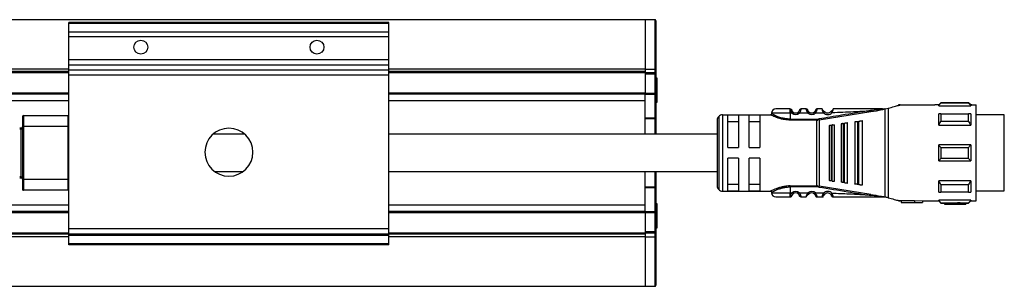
# Model space of a CAD drawing. Header units: millimetres. Extents: x -791 to 2310, y 405 to 804.
# Tile 3 of 9: x 197 to 381, y 405 to 455. Entities that reach past the tile are written whole.
import ezdxf

# ---------------------------------------------------------------- set-up
doc = ezdxf.new("R2010")
doc.units = ezdxf.units.MM

# ---------------------------------------------------------------- blocks, each defined once
blk = doc.blocks.new('Drawing View4')
at = {"color": 7, "linetype": 'Continuous', "lineweight": 25}
for p, q in [((215.73, 28.5), (-80.27, 28.5)), ((167.73, 27.95), (107.73, 27.95)), ((107.73, 27.81), (107.73, 27.95)), ((167.73, 27.81), (107.73, 27.81)), ((107.73, 26.15), (107.73, 27.81)), ((167.73, 27.81), (167.73, 27.95)), ((167.73, 26.15), (167.73, 27.81)), ((217.53, 28.5), (215.73, 28.5)), ((215.73, 28.5), (215.73, 19.24)), ((215.73, 28.5), (215.73, 19.24)), ((217.53, 28.5), (217.53, 19.24)), ((217.73, 28.3), (217.73, 19.11)), ((167.73, 26.15), (107.73, 26.15)), ((107.73, 25.29), (107.73, 26.15)), ((167.73, 25.29), (167.73, 26.15)), ((167.73, 25.29), (107.73, 25.29)), ((107.73, 20.99), (107.73, 25.29)), ((167.73, 20.99), (167.73, 25.29)), ((167.73, 20.99), (107.73, 20.99)), ((107.73, 20), (107.73, 20.99)), ((167.73, 20), (167.73, 20.99)), ((107.73, 19.24), (27.73, 19.24)), ((107.73, 18.75), (27.73, 18.75)), ((107.73, 18.55), (27.73, 18.55)), ((167.73, 20), (107.73, 20)), ((107.73, 19.06), (107.73, 20)), ((167.73, 19.06), (107.73, 19.06)), ((107.73, 18.07), (107.73, 19.06)), ((167.73, 19.06), (167.73, 20)), ((215.73, 19.24), (167.73, 19.24)), ((167.73, 18.07), (167.73, 19.06)), ((215.73, 18.75), (167.73, 18.75)), ((215.73, 18.55), (167.73, 18.55)), ((215.73, 19.24), (217.53, 19.24)), ((215.73, 19.24), (215.73, 18.75)), ((215.73, 18.75), (215.73, 18.55)), ((215.73, 18.55), (215.73, 14.7)), ((217.53, 18.5), (215.73, 18.5)), ((217.53, 19.24), (217.53, 18.5)), ((217.53, 18.5), (217.53, 18.3)), ((217.73, 19.11), (217.73, 18.3)), ((167.73, 18.07), (107.73, 18.07)), ((107.73, -10.75), (107.73, 18.07)), ((167.73, -10.75), (167.73, 18.07)), ((217.53, 18.3), (215.73, 18.3)), ((217.53, 18.3), (217.53, 14.63)), ((217.73, 18.3), (217.53, 18.3)), ((217.73, 18.3), (217.73, 14.63)), ((217.98, 17.55), (217.73, 17.55)), ((217.98, 13.96), (217.98, 17.55)), ((107.73, 14.7), (27.73, 14.7)), ((107.73, 14.5), (27.73, 14.5)), ((107.73, 13.26), (27.73, 13.26)), ((215.73, 14.7), (167.73, 14.7)), ((215.73, 14.5), (167.73, 14.5)), ((215.73, 13.26), (167.73, 13.26)), ((215.73, 14.7), (215.73, 14.5)), ((217.53, 14.63), (215.73, 14.63)), ((215.73, 14.49), (215.73, 14.5)), ((217.53, 14.49), (215.73, 14.49)), ((215.73, 10.06), (215.73, 14.49)), ((217.53, 14.63), (217.53, 14.49)), ((217.73, 14.63), (217.53, 14.63)), ((217.53, 14.49), (217.53, 10.06)), ((217.73, 14.63), (217.73, 10.2)), ((217.73, 13.05), (217.98, 13.05)), ((217.98, 13.05), (217.98, 13.96)), ((242.93, 11.73), (242.92, 11.75)), ((242.93, 11.72), (242.93, 11.73)), ((243.25, 10.95), (243.44, 11.18)), ((245.92, 11.75), (244.94, 11.75)), ((246.22, 10.97), (246.42, 11.2)), ((248.32, 9.71), (257.99, 11.27)), ((248.95, 11.63), (248.94, 11.64)), ((249.36, 11.22), (249.38, 11.24)), ((250.53, 11.26), (250.51, 11.28)), ((260.45, 11.75), (260.66, 11.75)), ((260.68, -4.75), (260.68, 11.75)), ((260.73, 11.76), (261.25, 11.9)), ((261.25, 11.9), (261.25, -4.9)), ((263.5, 12.5), (263.23, 12.5)), ((263.23, 12.5), (263.23, 12.43)), ((263.5, 12.5), (270.02, 12.5)), ((270.73, 12.5), (270.02, 12.5)), ((271.13, 12.9), (270.73, 12.5)), ((270.73, 12.37), (270.73, 12.5)), ((270.73, 12.37), (276.73, 12.37)), ((276.33, 12.9), (271.13, 12.9)), ((276.33, 12.84), (271.13, 12.84)), ((276.73, 12.5), (276.33, 12.9)), ((276.33, 12.84), (276.33, 12.9)), ((276.93, 12.5), (276.73, 12.5)), ((276.73, 12.5), (276.73, 12.37)), ((276.93, 12.5), (277.73, 12.5)), ((277.73, -5.5), (277.73, 12.5)), ((99.03, 10.3), (99.03, 8.5)), ((99.23, 10.5), (99.23, 8.5)), ((99.23, 10.5), (107.63, 10.5)), ((107.63, 8.5), (107.63, 10.5)), ((217.53, 10.06), (215.73, 10.06)), ((215.73, 9.92), (215.73, 10.06)), ((217.53, 9.92), (215.73, 9.92)), ((215.73, 7), (215.73, 9.92)), ((217.53, 10.06), (217.53, 9.92)), ((217.73, 9.92), (217.53, 9.92)), ((217.53, 9.92), (217.53, 7)), ((217.73, 10.2), (217.73, 9.92)), ((217.73, 9.92), (217.73, 7)), ((229.23, 9.65), (229.23, -2.65)), ((229.52, 10.36), (229.52, -3.36)), ((230.23, 10.65), (230.23, -3.65)), ((230.23, 10.65), (239.23, 10.65)), ((233.23, 10.58), (231.23, 10.58)), ((231.23, 4.5), (231.23, 10.58)), ((231.23, 9.42), (233.23, 9.42)), ((233.23, 10.58), (233.23, 4.5)), ((235.23, 4.5), (235.23, 10.58)), ((237.23, 10.58), (235.23, 10.58)), ((235.23, 9.42), (237.23, 9.42)), ((237.23, 10.58), (237.23, 4.5)), ((239.43, 10.95), (239.43, 10.85)), ((242.93, 10.95), (242.93, 9.85)), ((243.25, 10.95), (242.93, 10.95)), ((242.93, 9.85), (247.9, 9.85)), ((247.9, 9.68), (242.93, 9.68)), ((246.22, 10.97), (244.62, 10.96)), ((247.9, 9.85), (247.9, 9.68)), ((247.9, -2.68), (247.9, 9.68)), ((248.3, 9.88), (248.32, 9.71)), ((248.32, 9.71), (248.32, -2.71)), ((255.03, 9.31), (255.03, -2.31)), ((255.54, 9.38), (255.54, -2.38)), ((255.83, 9.42), (255.74, 9.41)), ((255.74, -2.41), (255.74, 9.41)), ((256.43, -2.5), (256.43, 9.5)), ((271.13, 10.85), (276.33, 10.85)), ((276.33, 9.38), (271.13, 9.38)), ((276.73, 10.84), (276.73, 8.71)), ((283.03, 10.63), (277.73, 10.63)), ((283.03, 7.69), (283.03, 10.63)), ((98.53, 8.2), (98.83, 8.2)), ((98.53, 8), (98.83, 8)), ((98.83, 8), (98.83, 8.2)), ((98.83, -1), (98.83, 8)), ((98.83, 8), (99.03, 8)), ((99.03, 8.5), (99.03, -1.5)), ((99.03, 8.5), (99.23, 8.5)), ((99.23, 8.5), (99.23, -1.5)), ((99.23, 8.5), (107.63, 8.5)), ((107.63, -1.5), (107.63, 8.5)), ((107.73, 8.5), (107.63, 8.5)), ((250.23, 8.68), (250.23, -1.68)), ((250.57, 8.73), (250.77, 8.75)), ((250.57, 8.73), (250.57, -1.73)), ((251.23, -1.81), (251.23, 8.81)), ((252.43, 8.97), (252.43, -1.97)), ((252.86, 9.03), (253.06, 9.05)), ((252.86, 9.03), (252.86, -2.03)), ((253.63, -2.13), (253.63, 9.13)), ((270.73, 8.71), (276.73, 8.71)), ((283.03, -3.62), (283.03, 7.69)), ((231.23, 4.5), (233.23, 4.5)), ((235.23, 4.5), (237.23, 4.5)), ((276.73, 5), (270.73, 5)), ((271.13, 4.56), (276.33, 4.56)), ((276.73, 5), (276.73, 2)), ((233.23, 2.5), (231.23, 2.5)), ((231.23, -3.58), (231.23, 2.5)), ((233.23, 2.5), (233.23, -3.58)), ((237.23, 2.5), (235.23, 2.5)), ((235.23, -3.58), (235.23, 2.5)), ((237.23, 2.5), (237.23, -3.58)), ((270.73, 2), (276.73, 2)), ((276.33, 2.44), (271.13, 2.44)), ((98.83, -1), (98.53, -1)), ((98.83, -1.2), (98.53, -1.2)), ((98.83, -1), (99.03, -1)), ((98.83, -1.2), (98.83, -1)), ((99.03, -1.5), (99.03, -3.3)), ((99.03, -1.5), (99.23, -1.5)), ((99.23, -1.5), (99.23, -3.5)), ((107.63, -1.5), (99.23, -1.5)), ((107.63, -3.5), (107.63, -1.5)), ((107.73, -1.5), (107.63, -1.5)), ((215.73, -2.92), (215.73, 0)), ((217.53, 0), (217.53, -2.92)), ((217.73, 0), (217.73, -2.92)), ((250.77, -1.75), (250.57, -1.73)), ((270.73, -3.84), (270.73, -1.71)), ((276.73, -1.71), (270.73, -1.71)), ((107.63, -3.5), (99.23, -3.5)), ((217.53, -2.92), (215.73, -2.92)), ((215.73, -3.06), (215.73, -2.92)), ((217.53, -3.06), (215.73, -3.06)), ((215.73, -7.49), (215.73, -3.06)), ((217.53, -2.92), (217.53, -3.06)), ((217.73, -2.92), (217.53, -2.92)), ((217.53, -3.06), (217.53, -7.49)), ((217.73, -2.92), (217.73, -3.2)), ((217.73, -3.2), (217.73, -7.63)), ((230.23, -3.65), (239.23, -3.65)), ((233.23, -2.42), (231.23, -2.42)), ((231.23, -3.58), (233.23, -3.58)), ((237.23, -2.42), (235.23, -2.42)), ((235.23, -3.58), (237.23, -3.58)), ((242.93, -2.68), (247.9, -2.68)), ((247.9, -2.85), (242.93, -2.85)), ((247.9, -2.85), (247.9, -2.68)), ((248.3, -2.88), (248.32, -2.71)), ((257.99, -4.27), (248.32, -2.71)), ((253.06, -2.05), (252.86, -2.03)), ((255.74, -2.41), (255.54, -2.38)), ((255.74, -2.41), (255.83, -2.42)), ((271.13, -2.38), (276.33, -2.38)), ((277.73, -3.62), (283.03, -3.62)), ((239.43, -3.85), (239.43, -3.95)), ((242.92, -4.75), (242.93, -4.72)), ((242.93, -3.95), (243.25, -3.95)), ((244.62, -3.96), (244.42, -4.18)), ((244.62, -3.96), (246.22, -3.97)), ((244.93, -4.75), (245.92, -4.75)), ((246.41, -4.18), (246.42, -4.2)), ((246.41, -4.18), (246.42, -4.2)), ((247.66, -4), (247.45, -4.21)), ((249.36, -4.22), (249.38, -4.24)), ((250.51, -4.28), (250.74, -4.08)), ((260.45, -4.75), (260.22, -4.75)), ((260.45, -4.75), (260.68, -4.75)), ((263.23, -5.43), (263.23, -5.5)), ((263.23, -5.5), (263.5, -5.5)), ((263.73, -5.5), (263.5, -5.5)), ((266.23, -5.47), (263.73, -5.47)), ((263.73, -5.47), (263.73, -5.77)), ((266.23, -5.38), (267.73, -5.5)), ((266.23, -5.38), (266.23, -5.69)), ((267.73, -5.5), (270.02, -5.5)), ((267.73, -5.5), (267.73, -5.8)), ((270.02, -5.5), (270.73, -5.5)), ((276.73, -5.37), (270.73, -5.37)), ((270.73, -5.5), (271.13, -5.9)), ((276.33, -3.85), (271.13, -3.85)), ((276.33, -5.9), (276.73, -5.5)), ((276.73, -5.37), (276.73, -5.5)), ((276.73, -5.5), (276.93, -5.5)), ((276.93, -5.5), (277.73, -5.5)), ((107.73, -6.26), (27.73, -6.26)), ((215.73, -6.26), (167.73, -6.26)), ((217.98, -6.05), (217.73, -6.05)), ((217.98, -10.31), (217.98, -6.05)), ((263.73, -5.77), (263.73, -5.8)), ((263.73, -5.77), (266.23, -5.77)), ((263.73, -5.8), (267.73, -5.8)), ((266.23, -5.69), (267.73, -5.8)), ((266.23, -5.69), (266.23, -5.77)), ((271.13, -5.84), (276.33, -5.84)), ((271.13, -5.84), (271.13, -5.9)), ((271.13, -5.9), (271.83, -5.9)), ((274.23, -5.89), (271.83, -5.89)), ((271.83, -5.89), (271.83, -6.09)), ((271.83, -6.09), (271.83, -6.1)), ((271.83, -6.09), (274.23, -6.09)), ((271.83, -6.1), (275.83, -6.1)), ((274.23, -5.85), (274.23, -6.05)), ((274.23, -6.05), (274.23, -6.09)), ((275.83, -5.9), (276.33, -5.9)), ((275.83, -5.9), (275.83, -6.1)), ((107.73, -7.5), (27.73, -7.5)), ((107.73, -7.7), (27.73, -7.7)), ((215.73, -7.5), (167.73, -7.5)), ((215.73, -7.7), (167.73, -7.7)), ((215.73, -7.49), (217.53, -7.49)), ((215.73, -7.5), (215.73, -7.49)), ((215.73, -7.5), (215.73, -7.7)), ((215.73, -7.63), (217.53, -7.63)), ((215.73, -7.7), (215.73, -11.55)), ((217.53, -7.49), (217.53, -7.63)), ((217.53, -7.63), (217.53, -11.3)), ((217.73, -7.63), (217.53, -7.63)), ((217.73, -7.63), (217.73, -11.3)), ((167.73, -10.75), (107.73, -10.75)), ((107.73, -11.75), (107.73, -10.75)), ((167.73, -11.75), (167.73, -10.75)), ((217.73, -10.55), (217.98, -10.55)), ((217.98, -10.55), (217.98, -10.31)), ((107.73, -11.55), (27.73, -11.55)), ((107.73, -11.75), (27.73, -11.75)), ((107.73, -12.24), (27.73, -12.24)), ((167.73, -11.75), (107.73, -11.75)), ((107.73, -11.95), (107.73, -11.75)), ((167.73, -11.95), (107.73, -11.95)), ((107.73, -13.55), (107.73, -11.95)), ((215.73, -11.55), (167.73, -11.55)), ((215.73, -11.75), (167.73, -11.75)), ((167.73, -11.95), (167.73, -11.75)), ((167.73, -13.55), (167.73, -11.95)), ((215.73, -12.24), (167.73, -12.24)), ((217.53, -11.3), (215.73, -11.3)), ((217.53, -11.5), (215.73, -11.5)), ((215.73, -11.5), (217.53, -11.5)), ((215.73, -11.55), (215.73, -11.75)), ((215.73, -11.75), (215.73, -12.24)), ((215.73, -12.24), (217.53, -12.24)), ((215.73, -12.24), (215.73, -21.5)), ((215.73, -12.24), (215.73, -21.5)), ((217.53, -11.3), (217.53, -11.5)), ((217.73, -11.3), (217.53, -11.3)), ((217.53, -11.5), (217.53, -12.24)), ((217.53, -11.5), (217.53, -11.5)), ((217.53, -12.24), (217.53, -21.5)), ((217.73, -11.3), (217.73, -11.3)), ((217.73, -11.3), (217.73, -12.12)), ((217.73, -12.12), (217.73, -21.3)), ((167.73, -13.55), (107.73, -13.55)), ((107.73, -13.75), (107.73, -13.55)), ((167.73, -13.75), (107.73, -13.75)), ((167.73, -13.75), (167.73, -13.55)), ((-80.27, -21.5), (215.73, -21.5)), ((215.73, -21.5), (217.53, -21.5))]:
    blk.add_line(p, q, dxfattribs=at)
at = {"color": 7, "linetype": 'Continuous', "lineweight": 25, "flags": 128}
for points in [[(217.73, 19.11), (217.72, 19.14), (217.71, 19.16), (217.69, 19.18), (217.67, 19.2), (217.64, 19.22), (217.61, 19.23), (217.57, 19.24), (217.53, 19.24)], [(245.92, 11.75), (245.97, 11.75), (246, 11.74)], [(107.73, 10.49), (107.73, 10.49), (107.63, 10.5)], [(242.93, 10.95), (242.09, 10.95), (241.3, 10.95), (240.61, 10.95), (240.05, 10.95), (239.66, 10.95), (239.45, 10.95), (239.43, 10.95)], [(255.54, 9.38), (255.66, 9.4), (255.74, 9.41)], [(270.73, 8.71), (270.73, 9.02), (270.73, 9.31), (270.73, 9.59), (270.73, 9.86), (270.73, 10.12), (270.73, 10.37), (270.73, 10.61), (270.73, 10.84)], [(271.13, 10.85), (271.13, 10.69), (271.13, 10.52), (271.13, 10.34), (271.13, 10.16), (271.13, 9.97), (271.13, 9.78), (271.13, 9.58), (271.13, 9.38)], [(276.33, 9.38), (276.33, 9.58), (276.33, 9.78), (276.33, 9.97), (276.33, 10.16), (276.33, 10.34), (276.33, 10.52), (276.33, 10.69), (276.33, 10.85)], [(250.77, -1.75), (250.77, -0.72), (250.77, 0.41), (250.77, 1.62), (250.77, 2.87), (250.77, 4.13), (250.77, 5.38), (250.77, 6.59), (250.77, 7.72), (250.77, 8.75)], [(253.06, -2.05), (253.06, -0.97), (253.06, 0.23), (253.06, 1.5), (253.06, 2.83), (253.06, 4.17), (253.06, 5.5), (253.06, 6.77), (253.06, 7.97), (253.06, 9.05)], [(270.73, 2), (270.73, 2.37), (270.73, 2.75), (270.73, 3.12), (270.73, 3.5), (270.73, 3.88), (270.73, 4.25), (270.73, 4.63), (270.73, 5)], [(271.13, 4.56), (271.13, 4.29), (271.13, 4.03), (271.13, 3.76), (271.13, 3.5), (271.13, 3.24), (271.13, 2.97), (271.13, 2.71), (271.13, 2.44)], [(276.33, 2.44), (276.33, 2.71), (276.33, 2.97), (276.33, 3.24), (276.33, 3.5), (276.33, 3.76), (276.33, 4.03), (276.33, 4.29), (276.33, 4.56)], [(276.73, -1.71), (276.73, -2.02), (276.73, -2.31), (276.73, -2.59), (276.73, -2.86), (276.73, -3.12), (276.73, -3.37), (276.73, -3.61), (276.73, -3.84)], [(107.73, -3.49), (107.73, -3.49), (107.63, -3.5)], [(242.93, -2.85), (242.93, -3.47), (242.93, -3.95)], [(271.13, -2.38), (271.13, -2.58), (271.13, -2.78), (271.13, -2.97), (271.13, -3.16), (271.13, -3.34), (271.13, -3.52), (271.13, -3.69), (271.13, -3.85)], [(276.33, -3.85), (276.33, -3.69), (276.33, -3.52), (276.33, -3.34), (276.33, -3.16), (276.33, -2.97), (276.33, -2.78), (276.33, -2.58), (276.33, -2.38)], [(239.43, -3.95), (239.45, -3.95), (239.66, -3.95), (240.05, -3.95), (240.61, -3.95), (241.3, -3.95), (242.09, -3.95), (242.93, -3.95)], [(270.73, -5.5), (270.73, -5.49), (270.73, -5.47), (270.73, -5.43), (270.73, -5.37)], [(276.33, -5.9), (276.33, -5.9), (276.33, -5.89), (276.33, -5.87), (276.33, -5.84)], [(217.73, -12.12), (217.72, -12.14), (217.71, -12.16), (217.69, -12.19), (217.67, -12.2), (217.64, -12.22), (217.61, -12.23), (217.57, -12.24), (217.53, -12.24)]]:
    blk.add_lwpolyline(points, dxfattribs=at)
at = {"color": 7, "linetype": 'Continuous', "lineweight": 25}
for centre in [(121.23, 23.35), (154.23, 23.35)]:
    blk.add_circle(centre, 1.3, dxfattribs=at)
for centre, radius, start, end in [((217.53, 28.3), 0.2, 0, 90), ((217.53, 18.3), 0.2, 0, 90), ((217.55, 14.67), 0.179, 262.2326, 349.1569), ((240.23, 10.95), 0.8, 89.9996, 179.9996), ((243.93, 11.75), 0.75, 229.5945, 310.9271), ((245.92, 11.45), 0.3, 16.6017, 40.6516), ((246.93, 11.75), 0.75, 227.6553, 314.363), ((249.93, 11.75), 1.05, 222.867, 320.7053), ((249.93, 11.75), 0.75, 222.867, 320.7053), ((414.22, 12.89), 143.1, 179.9966, 180.0205), ((99.23, 10.3), 0.2, 90, 180), ((217.55, 10.24), 0.179, 262.2326, 349.1569), ((230.23, 9.65), 1, 135, 180), ((230.23, 9.65), 1, 90, 135), ((243.93, 11.75), 1.05, 229.5999, 310.9287), ((246.93, 11.75), 1.05, 227.6552, 314.3629), ((247.9, 12.28), 2.43, 270.0027, 279.4582), ((98.83, 8.4), 0.2, 270, 0), ((137.73, 3.65), 4.5, 90, 270), ((137.73, 3.65), 4.5, 270, 90), ((98.83, -1.4), 0.2, 0, 90), ((99.23, -3.3), 0.2, 180, 270), ((217.55, -3.24), 0.179, 10.8431, 97.7674), ((230.23, -2.65), 1, 180, 225), ((230.23, -2.65), 1, 225, 270), ((247.9, -5.28), 2.43, 80.5416, 89.9931), ((240.23, -3.95), 0.8, 180.0004, 270.0004), ((243.93, -4.75), 1.05, 49.0731, 130.3811), ((243.93, -4.75), 0.75, 49.0731, 130.4057), ((246.93, -4.75), 1.05, 45.6392, 132.3453), ((246.93, -4.75), 0.75, 45.6374, 132.3465), ((247.93, -4.45), 0.3, 196.6017, 270), ((249.93, -4.75), 1.05, 39.3083, 137.1337), ((249.93, -4.75), 0.75, 39.2948, 137.1337), ((217.55, -7.67), 0.179, 10.8431, 97.7674), ((217.53, -11.3), 0.2, 270, 0), ((217.53, -11.3), 0.2, 270, 0), ((217.53, -21.3), 0.2, 270, 360)]:
    blk.add_arc(centre, radius, start, end, dxfattribs=at)
for points, knots in [([(242.92, 11.75), (242.57, 11.75), (241.86, 11.75), (240.97, 11.75), (240.35, 11.75), (240.27, 11.75), (240.23, 11.75)], [0, 0, 0, 0, 0.25, 0.499999, 0.75, 1, 1, 1, 1]), ([(242.93, 10.95), (242.93, 11.04), (242.93, 11.21), (242.93, 11.44), (242.93, 11.63), (242.93, 11.69), (242.93, 11.72)], [0, 0, 0, 0, 0.25, 0.5, 0.75, 1, 1, 1, 1]), ([(242.93, 11.72), (242.93, 11.69), (242.95, 11.63), (243, 11.43), (243.09, 11.19), (243.19, 11.03), (243.25, 10.95)], [0, 0, 0, 0, 0.242869, 0.486629, 0.730713, 1, 1, 1, 1]), ([(243.43, 11.16), (243.41, 11.18), (243.35, 11.21), (243.26, 11.28), (243.17, 11.36), (243.08, 11.45), (243.01, 11.54), (242.97, 11.58), (242.95, 11.6)], [0, 0, 0, 0, 0.142674, 0.296671, 0.465173, 0.648681, 0.845235, 1, 1, 1, 1]), ([(243.44, 11.18), (243.42, 11.2), (243.38, 11.24), (243.32, 11.31), (243.28, 11.37), (243.24, 11.45), (243.21, 11.52), (243.21, 11.53), (243.21, 11.54)], [0, 0, 0, 0, 0.125212, 0.241394, 0.354087, 0.469338, 0.726349, 1, 1, 1, 1]), ([(244.65, 11.54), (244.65, 11.53), (244.65, 11.53), (244.64, 11.5), (244.61, 11.43), (244.56, 11.35), (244.52, 11.29), (244.48, 11.24), (244.44, 11.2), (244.42, 11.18)], [0, 0, 0, 0, 0.09964, 0.282254, 0.560634, 0.674404, 0.782627, 0.889659, 1, 1, 1, 1]), ([(244.94, 11.75), (244.93, 11.74), (244.93, 11.74), (244.91, 11.67), (244.89, 11.58), (244.84, 11.43), (244.77, 11.21), (244.67, 11.04), (244.62, 10.96)], [0, 0, 0, 0, 0.144729, 0.283823, 0.416344, 0.542823, 0.779088, 1, 1, 1, 1]), ([(246.22, 10.97), (246.17, 11.07), (246.08, 11.21), (246.02, 11.4), (245.98, 11.52), (245.95, 11.62), (245.93, 11.69), (245.92, 11.74), (245.92, 11.75), (245.92, 11.75)], [0, 0, 0, 0, 0.260575, 0.380139, 0.506889, 0.633746, 0.751654, 0.873628, 1, 1, 1, 1]), ([(246.15, 11.64), (246.13, 11.66), (246.09, 11.7), (246.01, 11.74), (245.95, 11.74), (245.92, 11.74)], [0, 0, 0, 0, 0.2878858, 0.6555388, 1, 1, 1, 1]), ([(246.42, 11.2), (246.4, 11.22), (246.36, 11.26), (246.31, 11.32), (246.28, 11.38), (246.24, 11.44), (246.21, 11.52), (246.21, 11.53), (246.21, 11.54)], [0, 0, 0, 0, 0.128473, 0.244247, 0.350551, 0.471184, 0.69326, 1, 1, 1, 1]), ([(246.41, 11.18), (246.38, 11.21), (246.32, 11.29), (246.26, 11.4), (246.23, 11.47), (246.23, 11.48), (246.22, 11.49)], [0, 0, 0, 0, 0.273071, 0.544219, 0.815713, 1, 1, 1, 1]), ([(247.65, 11.54), (247.64, 11.53), (247.64, 11.51), (247.62, 11.47), (247.61, 11.43), (247.58, 11.38), (247.55, 11.32), (247.5, 11.27), (247.47, 11.23), (247.45, 11.21)], [0, 0, 0, 0, 0.311224, 0.44031, 0.555819, 0.666654, 0.779304, 0.885992, 1, 1, 1, 1]), ([(247.63, 11.49), (247.63, 11.49), (247.63, 11.47), (247.6, 11.4), (247.55, 11.3), (247.49, 11.23), (247.46, 11.2)], [0, 0, 0, 0, 0.186507, 0.455708, 0.726218, 1, 1, 1, 1]), ([(247.72, 11.66), (247.71, 11.65), (247.68, 11.61), (247.66, 11.57), (247.65, 11.54)], [0, 0, 0, 0, 0.349074, 1, 1, 1, 1]), ([(247.93, 11.75), (247.93, 11.75), (247.93, 11.74), (247.92, 11.69), (247.9, 11.62), (247.88, 11.53), (247.84, 11.41), (247.78, 11.23), (247.71, 11.09), (247.66, 11)], [0, 0, 0, 0, 0.130596, 0.243598, 0.365223, 0.490036, 0.623138, 0.753138, 1, 1, 1, 1]), ([(247.93, 11.74), (247.9, 11.74), (247.84, 11.74), (247.76, 11.7), (247.72, 11.66), (247.71, 11.64)], [0, 0, 0, 0, 0.337444, 0.704515, 1, 1, 1, 1]), ([(247.93, 11.75), (247.9, 11.75), (247.84, 11.74), (247.79, 11.71), (247.77, 11.7)], [0, 0, 0, 0, 0.553858, 1, 1, 1, 1]), ([(248.92, 11.75), (248.74, 11.75), (248.41, 11.75), (248.08, 11.75), (247.93, 11.75)], [0, 0, 0, 0, 0.559996, 1, 1, 1, 1]), ([(257.96, 11.45), (256.16, 11.16), (252.93, 10.65), (249.71, 10.12), (248.3, 9.88)], [0, 0, 0, 0, 0.560132, 1, 1, 1, 1]), ([(248.94, 11.62), (248.94, 11.65), (248.93, 11.7), (248.92, 11.74), (248.92, 11.75), (248.92, 11.75)], [0, 0, 0, 0, 0.265929, 0.626456, 1, 1, 1, 1]), ([(249.16, 11.04), (249.12, 11.13), (249.05, 11.26), (248.99, 11.43), (248.96, 11.54), (248.95, 11.6), (248.94, 11.62)], [0, 0, 0, 0, 0.3967666, 0.596129, 0.7920964, 1, 1, 1, 1]), ([(249.37, 11.22), (249.34, 11.24), (249.3, 11.27), (249.22, 11.34), (249.14, 11.41), (249.06, 11.5), (249, 11.57), (248.96, 11.61), (248.95, 11.63)], [0, 0, 0, 0, 0.140697, 0.293067, 0.459187, 0.639907, 0.83246, 1, 1, 1, 1]), ([(249.16, 11.04), (249.19, 11.06), (249.25, 11.12), (249.32, 11.18), (249.36, 11.22), (249.36, 11.22), (249.36, 11.22)], [0, 0, 0, 0, 0.328922, 0.657845, 0.986767, 1, 1, 1, 1]), ([(250.9, 11.58), (250.88, 11.56), (250.84, 11.53), (250.78, 11.46), (250.71, 11.4), (250.64, 11.34), (250.58, 11.3), (250.54, 11.27), (250.52, 11.26)], [0, 0, 0, 0, 0.165586, 0.356662, 0.535912, 0.702186, 0.856372, 1, 1, 1, 1]), ([(250.74, 11.09), (250.71, 11.11), (250.65, 11.16), (250.58, 11.22), (250.53, 11.26), (250.53, 11.26), (250.53, 11.26)], [0, 0, 0, 0, 0.329696, 0.659392, 0.989088, 1, 1, 1, 1]), ([(250.9, 11.58), (250.9, 11.57), (250.89, 11.54), (250.87, 11.45), (250.83, 11.3), (250.77, 11.17), (250.74, 11.09)], [0, 0, 0, 0, 0.069566, 0.299348, 0.533277, 1, 1, 1, 1]), ([(250.74, 11.09), (252.09, 11.14), (254.5, 11.23), (256.9, 11.38), (257.96, 11.45)], [0, 0, 0, 0, 0.560035, 1, 1, 1, 1]), ([(250.93, 11.75), (250.93, 11.75), (250.93, 11.74), (250.92, 11.69), (250.91, 11.62), (250.9, 11.58)], [0, 0, 0, 0, 0.2940392, 0.5784955, 1, 1, 1, 1]), ([(260.22, 11.75), (258.49, 11.75), (255.4, 11.75), (252.3, 11.75), (250.93, 11.75)], [0, 0, 0, 0, 0.55991, 1, 1, 1, 1]), ([(260.04, 11.69), (259.8, 11.66), (259.11, 11.59), (258.42, 11.51), (257.96, 11.45)], [0, 0, 0, 0, 0.336936, 1, 1, 1, 1]), ([(257.96, 11.45), (257.96, 11.44), (257.97, 11.43), (257.97, 11.39), (257.98, 11.34), (257.98, 11.3), (257.99, 11.28), (257.99, 11.27)], [0, 0, 0, 0, 0.091603, 0.249514, 0.4999, 0.764636, 1, 1, 1, 1]), ([(257.99, 11.27), (258.72, 11.37), (259.53, 11.48), (260.3, 11.69), (260.38, 11.71)], [0, 0, 0, 0, 0.891837, 1, 1, 1, 1]), ([(260.22, 11.75), (260.27, 11.75), (260.34, 11.75), (260.41, 11.75), (260.42, 11.74), (260.43, 11.74), (260.43, 11.74), (260.43, 11.74), (260.43, 11.74), (260.43, 11.74), (260.43, 11.74), (260.4, 11.73), (260.27, 11.71), (260.14, 11.7), (260.04, 11.69)], [0, 0, 0, 0, 0.265411, 0.325307, 0.338215, 0.348853, 0.353315, 0.357365, 0.359355, 0.361401, 0.36591, 0.37717, 0.482443, 1, 1, 1, 1]), ([(260.38, 11.71), (260.39, 11.71), (260.42, 11.72), (260.44, 11.73), (260.45, 11.73), (260.45, 11.74), (260.45, 11.75), (260.45, 11.75), (260.45, 11.75)], [0, 0, 0, 0, 0.310194, 0.541703, 0.667898, 0.777515, 0.883985, 1, 1, 1, 1]), ([(260.68, 11.75), (260.68, 11.75), (260.67, 11.75), (260.66, 11.75), (260.66, 11.75)], [0, 0, 0, 0, 0.5523958, 1, 1, 1, 1]), ([(260.68, 11.75), (260.69, 11.75), (260.71, 11.75), (260.72, 11.76), (260.73, 11.76)], [0, 0, 0, 0, 0.5006137, 1, 1, 1, 1]), ([(261.25, 11.9), (261.65, 12.01), (262.44, 12.22), (262.97, 12.36), (263.23, 12.43)], [0, 0, 0, 0, 0.503559, 1, 1, 1, 1]), ([(263.23, 12.43), (263.32, 12.45), (263.47, 12.49), (263.49, 12.5), (263.5, 12.5)], [0, 0, 0, 0, 0.597948, 1, 1, 1, 1]), ([(270.73, 12.37), (270.8, 12.46), (270.93, 12.62), (271.07, 12.77), (271.13, 12.84)], [0, 0, 0, 0, 0.553792, 1, 1, 1, 1]), ([(276.33, 12.84), (276.41, 12.75), (276.54, 12.6), (276.67, 12.44), (276.73, 12.37)], [0, 0, 0, 0, 0.5661892, 1, 1, 1, 1]), ([(239.43, 10.85), (239.43, 10.83), (239.42, 10.79), (239.4, 10.74), (239.37, 10.71), (239.34, 10.68), (239.29, 10.65), (239.25, 10.65), (239.22, 10.65)], [0, 0, 0, 0, 0.2399307, 0.3693767, 0.501524, 0.6334465, 0.7622473, 1, 1, 1, 1]), ([(241.94, 9.76), (241.85, 9.77), (241.5, 9.82), (240.96, 9.96), (240.34, 10.16), (239.84, 10.37), (239.48, 10.53), (239.26, 10.63), (239.24, 10.64), (239.23, 10.65)], [0, 0, 0, 0, 0.058005, 0.221383, 0.387996, 0.55011, 0.713007, 0.864869, 1, 1, 1, 1]), ([(242.93, 9.85), (242.71, 9.86), (242.24, 9.88), (241.5, 10.01), (240.9, 10.2), (240.23, 10.45), (239.74, 10.69), (239.49, 10.82), (239.41, 10.86), (239.43, 10.85), (239.43, 10.85)], [0, 0, 0, 0, 0.119643, 0.249053, 0.420317, 0.499119, 0.748929, 0.878027, 0.999989, 1, 1, 1, 1]), ([(242.93, 9.68), (242.73, 9.68), (242.39, 9.68), (242.07, 9.74), (241.94, 9.76)], [0, 0, 0, 0, 0.575662, 1, 1, 1, 1]), ([(247.66, 11), (247.94, 11.01), (248.44, 11.02), (248.94, 11.03), (249.16, 11.04)], [0, 0, 0, 0, 0.560003, 1, 1, 1, 1]), ([(247.9, 9.68), (247.94, 9.68), (248.01, 9.68), (248.08, 9.68), (248.11, 9.69)], [0, 0, 0, 0, 0.559726, 1, 1, 1, 1]), ([(248.32, 9.71), (248.28, 9.71), (248.21, 9.7), (248.14, 9.69), (248.11, 9.69)], [0, 0, 0, 0, 0.559933, 1, 1, 1, 1]), ([(255.54, 9.38), (255.51, 9.38), (255.45, 9.37), (255.33, 9.35), (255.18, 9.34), (255.05, 9.32), (255.04, 9.32), (255.03, 9.31)], [0, 0, 0, 0, 0.095969, 0.193666, 0.400239, 0.664134, 1, 1, 1, 1]), ([(256.43, 9.5), (256.42, 9.5), (256.4, 9.5), (256.24, 9.48), (256.07, 9.45), (255.93, 9.43), (255.86, 9.43), (255.83, 9.42)], [0, 0, 0, 0, 0.325938, 0.603471, 0.815327, 0.910521, 1, 1, 1, 1]), ([(271.13, 10.85), (271.05, 10.85), (270.92, 10.84), (270.79, 10.84), (270.73, 10.84)], [0, 0, 0, 0, 0.566189, 1, 1, 1, 1]), ([(270.73, 8.71), (270.8, 8.84), (270.93, 9.06), (271.07, 9.28), (271.13, 9.38)], [0, 0, 0, 0, 0.553742, 1, 1, 1, 1]), ([(276.73, 10.84), (276.66, 10.84), (276.53, 10.84), (276.39, 10.85), (276.33, 10.85)], [0, 0, 0, 0, 0.553792, 1, 1, 1, 1]), ([(276.33, 9.38), (276.41, 9.25), (276.54, 9.03), (276.67, 8.81), (276.73, 8.71)], [0, 0, 0, 0, 0.566235, 1, 1, 1, 1]), ([(250.23, 8.68), (250.23, 8.68), (250.24, 8.68), (250.33, 8.69), (250.43, 8.71), (250.51, 8.72), (250.55, 8.72), (250.57, 8.73)], [0, 0, 0, 0, 0.323921, 0.5874, 0.803788, 0.901229, 1, 1, 1, 1]), ([(250.83, 8.76), (250.82, 8.76), (250.8, 8.76), (250.78, 8.75), (250.77, 8.75)], [0, 0, 0, 0, 0.559946, 1, 1, 1, 1]), ([(250.83, 8.76), (250.87, 8.77), (250.98, 8.78), (251.11, 8.8), (251.21, 8.81), (251.22, 8.81), (251.23, 8.81)], [0, 0, 0, 0, 0.1848998, 0.4087119, 0.6859847, 1, 1, 1, 1]), ([(252.86, 9.03), (252.83, 9.02), (252.78, 9.02), (252.68, 9), (252.56, 8.99), (252.45, 8.97), (252.44, 8.97), (252.43, 8.97)], [0, 0, 0, 0, 0.097342, 0.196469, 0.405839, 0.669699, 1, 1, 1, 1]), ([(253.13, 9.06), (253.12, 9.06), (253.09, 9.06), (253.07, 9.06), (253.06, 9.05)], [0, 0, 0, 0, 0.559949, 1, 1, 1, 1]), ([(253.63, 9.13), (253.62, 9.13), (253.6, 9.13), (253.49, 9.11), (253.35, 9.09), (253.22, 9.08), (253.16, 9.07), (253.13, 9.06)], [0, 0, 0, 0, 0.30579, 0.570569, 0.801387, 0.904132, 1, 1, 1, 1]), ([(140.64, 7), (139.88, 7), (137.91, 7), (135.94, 7), (134.74, 7)], [0, 0, 0, 0, 0.386953, 1, 1, 1, 1]), ([(229.23, 7), (227.75, 7), (224.5, 7), (219.66, 7), (214.91, 7), (210.74, 7), (207.15, 7), (202.85, 7), (197.58, 7), (191.72, 7), (186.33, 7), (181.46, 7), (176.53, 7), (171.95, 7), (169.01, 7), (167.73, 7)], [0, 0, 0, 0, 0.071561, 0.1579, 0.234838, 0.302415, 0.360646, 0.409535, 0.511603, 0.617672, 0.69591, 0.775439, 0.856086, 0.937282, 1, 1, 1, 1]), ([(271.13, 4.56), (271.05, 4.64), (270.92, 4.79), (270.79, 4.94), (270.73, 5)], [0, 0, 0, 0, 0.566189, 1, 1, 1, 1]), ([(276.73, 5), (276.66, 4.92), (276.53, 4.77), (276.39, 4.62), (276.33, 4.56)], [0, 0, 0, 0, 0.553792, 1, 1, 1, 1]), ([(270.73, 2), (270.8, 2.08), (270.93, 2.23), (271.07, 2.38), (271.13, 2.44)], [0, 0, 0, 0, 0.553792, 1, 1, 1, 1]), ([(276.33, 2.44), (276.41, 2.36), (276.54, 2.21), (276.67, 2.06), (276.73, 2)], [0, 0, 0, 0, 0.566189, 1, 1, 1, 1]), ([(167.73, 0), (169.14, 0), (172.3, 0), (177.31, 0), (182.87, 0), (188.68, 0), (194.61, 0), (200.03, 0), (204.89, 0), (209.04, 0), (212.47, 0), (215.42, 0), (218.26, 0), (221.8, 0), (225.53, 0), (228.09, 0), (229.23, 0)], [0, 0, 0, 0, 0.0693606, 0.1547481, 0.2452281, 0.3419777, 0.4387276, 0.5354725, 0.606414, 0.6753093, 0.7379878, 0.7728826, 0.8189354, 0.8761582, 0.9445787, 1, 1, 1, 1]), ([(135.25, 0), (136.56, 0), (138.21, 0), (139.87, 0), (140.22, 0)], [0, 0, 0, 0, 0.787332, 1, 1, 1, 1]), ([(250.57, -1.73), (250.55, -1.72), (250.51, -1.72), (250.43, -1.71), (250.33, -1.69), (250.24, -1.68), (250.23, -1.68), (250.23, -1.68)], [0, 0, 0, 0, 0.096571, 0.197429, 0.41274, 0.676188, 1, 1, 1, 1]), ([(250.77, -1.75), (250.78, -1.75), (250.8, -1.76), (250.82, -1.76), (250.83, -1.76)], [0, 0, 0, 0, 0.553505, 1, 1, 1, 1]), ([(250.83, -1.76), (250.85, -1.76), (250.9, -1.77), (250.99, -1.78), (251.11, -1.8), (251.21, -1.81), (251.22, -1.81), (251.23, -1.81)], [0, 0, 0, 0, 0.0921131, 0.1903713, 0.4092729, 0.6862796, 1, 1, 1, 1]), ([(271.13, -2.38), (271.05, -2.25), (270.92, -2.03), (270.79, -1.81), (270.73, -1.71)], [0, 0, 0, 0, 0.566235, 1, 1, 1, 1]), ([(276.73, -1.71), (276.66, -1.84), (276.53, -2.06), (276.39, -2.28), (276.33, -2.38)], [0, 0, 0, 0, 0.553742, 1, 1, 1, 1]), ([(239.22, -3.65), (239.25, -3.65), (239.29, -3.65), (239.34, -3.68), (239.37, -3.71), (239.4, -3.74), (239.42, -3.79), (239.43, -3.83), (239.43, -3.85)], [0, 0, 0, 0, 0.23785, 0.366664, 0.498577, 0.630701, 0.760116, 1, 1, 1, 1]), ([(242.93, -2.68), (242.71, -2.68), (242.24, -2.7), (241.55, -2.82), (240.86, -2.99), (240.27, -3.19), (239.79, -3.39), (239.46, -3.54), (239.25, -3.63), (239.24, -3.64), (239.23, -3.65)], [0, 0, 0, 0, 0.111654, 0.24051, 0.376183, 0.512093, 0.644057, 0.773959, 0.895726, 1, 1, 1, 1]), ([(239.43, -3.85), (239.43, -3.85), (239.41, -3.86), (239.49, -3.82), (239.74, -3.69), (240.23, -3.45), (240.73, -3.26), (241.1, -3.14), (241.58, -3), (242.24, -2.88), (242.71, -2.86), (242.93, -2.85)], [0, 0, 0, 0, 0.000007, 0.121941, 0.250995, 0.500733, 0.57951, 0.626115, 0.751023, 0.880401, 1, 1, 1, 1]), ([(248.11, -2.69), (248.07, -2.68), (248, -2.68), (247.93, -2.68), (247.9, -2.68)], [0, 0, 0, 0, 0.560115, 1, 1, 1, 1]), ([(248.11, -2.69), (248.15, -2.69), (248.22, -2.7), (248.29, -2.71), (248.32, -2.71)], [0, 0, 0, 0, 0.560253, 1, 1, 1, 1]), ([(248.3, -2.88), (250.1, -3.18), (253.32, -3.71), (256.54, -4.23), (257.96, -4.45)], [0, 0, 0, 0, 0.5598813, 1, 1, 1, 1]), ([(252.86, -2.03), (252.83, -2.02), (252.78, -2.02), (252.68, -2), (252.56, -1.99), (252.45, -1.97), (252.44, -1.97), (252.43, -1.97)], [0, 0, 0, 0, 0.095358, 0.192264, 0.405805, 0.669689, 1, 1, 1, 1]), ([(253.06, -2.05), (253.07, -2.06), (253.09, -2.06), (253.12, -2.06), (253.13, -2.06)], [0, 0, 0, 0, 0.553052, 1, 1, 1, 1]), ([(253.13, -2.06), (253.16, -2.07), (253.22, -2.08), (253.33, -2.09), (253.48, -2.11), (253.6, -2.13), (253.62, -2.13), (253.63, -2.13)], [0, 0, 0, 0, 0.0908938, 0.1877068, 0.4032213, 0.6805169, 1, 1, 1, 1]), ([(255.54, -2.38), (255.51, -2.38), (255.45, -2.37), (255.33, -2.35), (255.18, -2.34), (255.05, -2.32), (255.04, -2.32), (255.03, -2.31)], [0, 0, 0, 0, 0.09377, 0.189049, 0.400199, 0.66412, 1, 1, 1, 1]), ([(255.83, -2.42), (255.86, -2.43), (255.93, -2.43), (256.07, -2.45), (256.24, -2.48), (256.4, -2.5), (256.42, -2.5), (256.43, -2.5)], [0, 0, 0, 0, 0.089482, 0.184693, 0.396628, 0.674165, 1, 1, 1, 1]), ([(240.23, -4.75), (240.27, -4.75), (240.35, -4.75), (240.97, -4.75), (241.86, -4.75), (242.57, -4.75), (242.92, -4.75)], [0, 0, 0, 0, 0.249999, 0.499999, 0.749999, 1, 1, 1, 1]), ([(242.93, -4.72), (242.93, -4.69), (242.93, -4.63), (242.93, -4.44), (242.93, -4.21), (242.93, -4.04), (242.93, -3.95)], [0, 0, 0, 0, 0.25, 0.5, 0.75, 1, 1, 1, 1]), ([(242.93, -4.72), (242.94, -4.69), (242.95, -4.62), (243.01, -4.42), (243.09, -4.19), (243.2, -4.03), (243.25, -3.95)], [0, 0, 0, 0, 0.255033, 0.493765, 0.735694, 1, 1, 1, 1]), ([(243.44, -4.18), (243.42, -4.2), (243.38, -4.23), (243.33, -4.29), (243.29, -4.35), (243.25, -4.43), (243.22, -4.51), (243.21, -4.53), (243.21, -4.54)], [0, 0, 0, 0, 0.112593, 0.221927, 0.332852, 0.45002, 0.718276, 1, 1, 1, 1]), ([(243.25, -3.95), (243.27, -3.98), (243.32, -4.04), (243.39, -4.12), (243.43, -4.17), (243.44, -4.18), (243.44, -4.18)], [0, 0, 0, 0, 0.25, 0.5, 0.75, 1, 1, 1, 1]), ([(244.42, -4.18), (244.44, -4.2), (244.47, -4.23), (244.52, -4.29), (244.56, -4.35), (244.59, -4.4), (244.62, -4.46), (244.64, -4.52), (244.65, -4.53), (244.65, -4.54)], [0, 0, 0, 0, 0.099405, 0.203266, 0.318943, 0.435652, 0.574102, 0.710976, 1, 1, 1, 1]), ([(244.62, -3.96), (244.67, -4.05), (244.76, -4.2), (244.84, -4.39), (244.89, -4.55), (244.92, -4.67), (244.93, -4.74), (244.93, -4.74), (244.93, -4.75)], [0, 0, 0, 0, 0.257236, 0.385592, 0.515018, 0.745451, 0.869592, 1, 1, 1, 1]), ([(245.92, -4.75), (245.92, -4.75), (245.92, -4.74), (245.94, -4.68), (245.96, -4.59), (246, -4.45), (246.08, -4.23), (246.17, -4.06), (246.22, -3.97)], [0, 0, 0, 0, 0.140832, 0.276128, 0.406355, 0.532039, 0.771082, 1, 1, 1, 1]), ([(245.96, -4.61), (245.97, -4.59), (246.01, -4.55), (246.07, -4.46), (246.16, -4.38), (246.25, -4.29), (246.33, -4.23), (246.39, -4.19), (246.41, -4.18)], [0, 0, 0, 0, 0.147158, 0.345156, 0.530292, 0.700458, 0.856045, 1, 1, 1, 1]), ([(246.22, -3.97), (246.25, -4), (246.3, -4.06), (246.37, -4.13), (246.4, -4.17), (246.41, -4.18), (246.41, -4.18)], [0, 0, 0, 0, 0.32967, 0.65934, 0.98901, 1, 1, 1, 1]), ([(247.45, -4.21), (247.47, -4.23), (247.51, -4.27), (247.55, -4.33), (247.58, -4.38), (247.61, -4.43), (247.63, -4.48), (247.64, -4.52), (247.65, -4.53), (247.65, -4.54)], [0, 0, 0, 0, 0.123014, 0.237615, 0.348765, 0.461883, 0.577963, 0.716125, 1, 1, 1, 1]), ([(247.46, -4.2), (247.49, -4.21), (247.54, -4.25), (247.62, -4.31), (247.71, -4.39), (247.79, -4.47), (247.85, -4.55), (247.88, -4.59), (247.9, -4.61)], [0, 0, 0, 0, 0.1456379, 0.3027881, 0.4748649, 0.6621431, 0.8626479, 1, 1, 1, 1]), ([(249.16, -4.04), (248.88, -4.03), (248.38, -4.01), (247.88, -4), (247.66, -4)], [0, 0, 0, 0, 0.559997, 1, 1, 1, 1]), ([(247.66, -4), (247.71, -4.09), (247.79, -4.23), (247.85, -4.41), (247.89, -4.56), (247.92, -4.68), (247.93, -4.74), (247.93, -4.75), (247.93, -4.75)], [0, 0, 0, 0, 0.2520322, 0.3815015, 0.5119692, 0.7408691, 0.8685684, 1, 1, 1, 1]), ([(247.93, -4.75), (248.12, -4.75), (248.45, -4.75), (248.78, -4.75), (248.92, -4.75)], [0, 0, 0, 0, 0.560004, 1, 1, 1, 1]), ([(248.92, -4.75), (248.92, -4.75), (248.92, -4.74), (248.93, -4.7), (248.94, -4.65), (248.94, -4.62)], [0, 0, 0, 0, 0.3753691, 0.7375454, 1, 1, 1, 1]), ([(248.92, -4.74), (248.95, -4.74), (249.01, -4.74), (249.09, -4.71), (249.13, -4.66), (249.15, -4.65)], [0, 0, 0, 0, 0.338057, 0.704958, 1, 1, 1, 1]), ([(248.94, -4.62), (248.95, -4.6), (248.96, -4.54), (248.99, -4.42), (249.05, -4.26), (249.12, -4.12), (249.16, -4.04)], [0, 0, 0, 0, 0.211059, 0.406611, 0.605261, 1, 1, 1, 1]), ([(248.95, -4.63), (248.96, -4.61), (249, -4.57), (249.06, -4.5), (249.14, -4.41), (249.22, -4.34), (249.3, -4.27), (249.34, -4.24), (249.37, -4.22)], [0, 0, 0, 0, 0.167551, 0.360092, 0.540805, 0.706924, 0.859296, 1, 1, 1, 1]), ([(249.16, -4.04), (249.19, -4.06), (249.25, -4.12), (249.32, -4.18), (249.36, -4.22), (249.36, -4.22), (249.36, -4.22)], [0, 0, 0, 0, 0.329036, 0.658071, 0.987107, 1, 1, 1, 1]), ([(249.22, -4.51), (249.22, -4.5), (249.22, -4.49), (249.25, -4.42), (249.29, -4.33), (249.34, -4.26), (249.37, -4.22)], [0, 0, 0, 0, 0.246975, 0.496702, 0.74709, 1, 1, 1, 1]), ([(250.51, -4.28), (250.52, -4.29), (250.54, -4.32), (250.57, -4.36), (250.6, -4.41), (250.62, -4.46), (250.64, -4.52), (250.65, -4.53), (250.65, -4.54)], [0, 0, 0, 0, 0.110257, 0.218192, 0.32906, 0.447725, 0.716305, 1, 1, 1, 1]), ([(250.52, -4.26), (250.54, -4.28), (250.57, -4.32), (250.61, -4.39), (250.64, -4.46), (250.66, -4.5), (250.67, -4.51)], [0, 0, 0, 0, 0.237745, 0.482004, 0.735584, 1, 1, 1, 1]), ([(250.68, -4.39), (250.68, -4.42), (250.68, -4.47), (250.66, -4.51), (250.66, -4.52), (250.65, -4.52)], [0, 0, 0, 0, 0.415272, 0.806958, 1, 1, 1, 1]), ([(250.7, -4.63), (250.7, -4.63), (250.67, -4.6), (250.66, -4.57), (250.65, -4.54)], [0, 0, 0, 0, 0.137218, 1, 1, 1, 1]), ([(250.7, -4.63), (250.71, -4.65), (250.74, -4.68), (250.78, -4.68), (250.83, -4.64), (250.85, -4.58), (250.86, -4.55)], [0, 0, 0, 0, 0.221812, 0.465472, 0.726546, 1, 1, 1, 1]), ([(257.96, -4.45), (256.61, -4.37), (254.21, -4.22), (251.8, -4.13), (250.74, -4.08)], [0, 0, 0, 0, 0.559911, 1, 1, 1, 1]), ([(250.74, -4.08), (250.78, -4.17), (250.85, -4.34), (250.9, -4.56), (250.92, -4.68), (250.93, -4.74), (250.93, -4.75), (250.93, -4.75)], [0, 0, 0, 0, 0.262172, 0.507602, 0.72834, 0.860106, 1, 1, 1, 1]), ([(250.78, -4.67), (250.8, -4.68), (250.84, -4.69), (250.89, -4.7), (250.92, -4.7), (250.93, -4.7)], [0, 0, 0, 0, 0.418305, 0.828044, 1, 1, 1, 1]), ([(250.93, -4.75), (252.67, -4.75), (255.77, -4.75), (258.86, -4.75), (260.22, -4.75)], [0, 0, 0, 0, 0.560093, 1, 1, 1, 1]), ([(257.96, -4.45), (257.96, -4.43), (257.97, -4.39), (257.98, -4.34), (257.98, -4.3), (257.99, -4.28), (257.99, -4.27)], [0, 0, 0, 0, 0.244855, 0.499998, 0.755142, 1, 1, 1, 1]), ([(260.22, -4.75), (260.28, -4.75), (260.35, -4.75), (260.42, -4.74), (260.44, -4.73), (260.44, -4.73), (260.44, -4.73), (260.44, -4.73), (260.44, -4.73), (260.44, -4.73), (260.44, -4.73), (260.44, -4.73), (260.44, -4.73), (260.41, -4.72), (260.36, -4.72), (260, -4.68), (259.2, -4.6), (258.43, -4.51), (257.96, -4.45)], [0, 0, 0, 0, 0.072214, 0.081722, 0.08512, 0.087091, 0.087737, 0.087997, 0.088232, 0.08846, 0.088702, 0.089289, 0.091106, 0.093934, 0.116011, 0.155655, 0.482183, 1, 1, 1, 1]), ([(257.99, -4.27), (258.62, -4.37), (259.41, -4.5), (260.22, -4.66), (260.4, -4.71), (260.43, -4.73), (260.45, -4.73), (260.45, -4.74), (260.45, -4.74), (260.45, -4.75), (260.45, -4.75), (260.45, -4.75)], [0, 0, 0, 0, 0.755693, 0.934963, 0.959842, 0.977411, 0.983893, 0.989328, 0.991876, 0.994439, 1, 1, 1, 1]), ([(260.74, -4.76), (260.73, -4.76), (260.71, -4.75), (260.69, -4.75), (260.68, -4.75)], [0, 0, 0, 0, 0.483169, 1, 1, 1, 1]), ([(261.25, -4.9), (261.16, -4.87), (260.99, -4.83), (260.81, -4.78), (260.74, -4.76)], [0, 0, 0, 0, 0.580302, 1, 1, 1, 1]), ([(261.25, -4.9), (261.65, -5), (262.44, -5.21), (262.97, -5.36), (263.23, -5.43)], [0, 0, 0, 0, 0.503572, 1, 1, 1, 1]), ([(263.5, -5.5), (263.48, -5.5), (263.46, -5.49), (263.3, -5.45), (263.23, -5.43)], [0, 0, 0, 0, 0.526511, 1, 1, 1, 1]), ([(270.73, -3.84), (270.8, -3.84), (270.93, -3.84), (271.07, -3.85), (271.13, -3.85)], [0, 0, 0, 0, 0.553792, 1, 1, 1, 1]), ([(271.13, -5.84), (271.05, -5.75), (270.92, -5.6), (270.79, -5.44), (270.73, -5.37)], [0, 0, 0, 0, 0.566189, 1, 1, 1, 1]), ([(276.33, -3.85), (276.41, -3.85), (276.54, -3.84), (276.67, -3.84), (276.73, -3.84)], [0, 0, 0, 0, 0.566189, 1, 1, 1, 1]), ([(276.73, -5.37), (276.66, -5.46), (276.53, -5.62), (276.39, -5.77), (276.33, -5.84)], [0, 0, 0, 0, 0.553792, 1, 1, 1, 1]), ([(275.83, -5.9), (275.53, -5.9), (275, -5.89), (274.46, -5.86), (274.23, -5.85)], [0, 0, 0, 0, 0.559989, 1, 1, 1, 1]), ([(275.83, -6.1), (275.53, -6.1), (275, -6.09), (274.46, -6.06), (274.23, -6.05)], [0, 0, 0, 0, 0.559989, 1, 1, 1, 1])]:
    blk.add_open_spline(points, degree=3, knots=knots, dxfattribs=at)
for points in [[(242.92, 11.75), (242.95, 11.75), (243.02, 11.74), (243.1, 11.69), (243.17, 11.63), (243.2, 11.57), (243.21, 11.54)], [(244.62, 10.96), (244.59, 10.99), (244.54, 11.05), (244.47, 11.12), (244.43, 11.17), (244.42, 11.18), (244.42, 11.18)], [(244.94, 11.75), (244.9, 11.75), (244.84, 11.74), (244.75, 11.69), (244.68, 11.63), (244.66, 11.57), (244.65, 11.54)], [(247.66, 11), (247.64, 11.03), (247.58, 11.08), (247.51, 11.15), (247.46, 11.2), (247.46, 11.21), (247.45, 11.21)], [(242.93, 9.85), (242.93, 9.83), (242.93, 9.8), (242.93, 9.75), (242.93, 9.71), (242.93, 9.69), (242.93, 9.68)], [(242.93, -2.68), (242.93, -2.69), (242.93, -2.71), (242.93, -2.75), (242.93, -2.8), (242.93, -2.83), (242.93, -2.85)], [(242.92, -4.75), (242.95, -4.75), (243.02, -4.74), (243.1, -4.69), (243.17, -4.63), (243.2, -4.57), (243.21, -4.54)], [(244.93, -4.75), (244.9, -4.75), (244.84, -4.74), (244.75, -4.69), (244.68, -4.63), (244.66, -4.57), (244.65, -4.54)]]:
    blk.add_open_spline(points, degree=3, dxfattribs=at)

msp = doc.modelspace()

# ---------------------------------------------------------------- block references
at = {"color": 7, "linetype": 'Continuous', "lineweight": 25}
msp.add_blockref('Drawing View4', (98.23, 426.9), dxfattribs=at)

doc.saveas('drawing.dxf')
